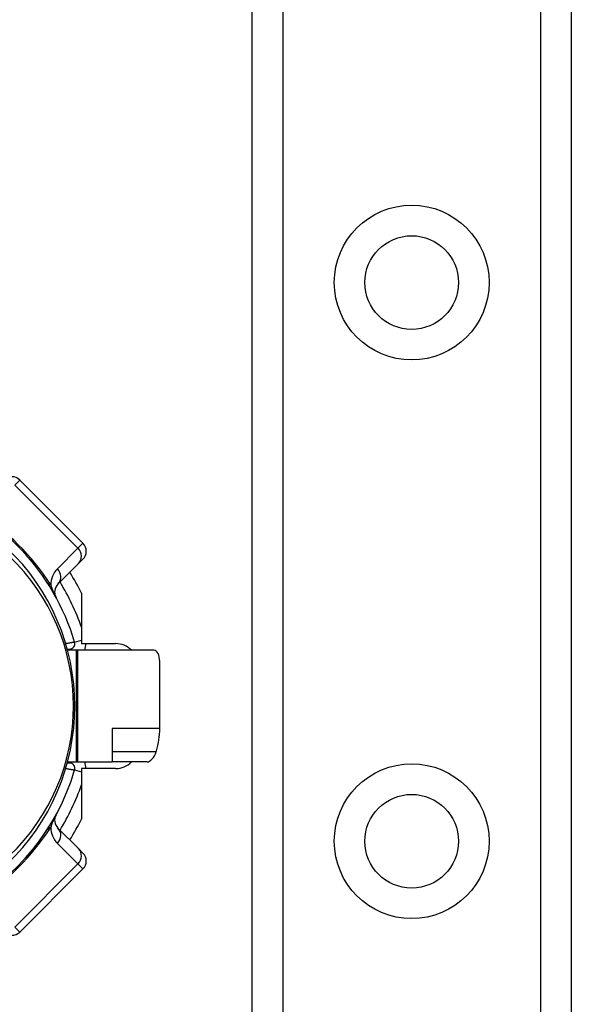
# Model space of a CAD drawing. Header units: inches. Extents: x 0 to 80.3, y -11 to 43.1.
# Tile 37 of 74: x 5 to 5.9, y 28 to 29.7. Entities that reach past the tile are written whole.
import ezdxf

# ---------------------------------------------------------------- set-up
doc = ezdxf.new("R2010")
doc.units = ezdxf.units.IN
doc.header["$MEASUREMENT"] = 0
doc.layers.add('Visible Edges(ANSI)', color=7, linetype='Continuous', lineweight=25)
doc.layers.add('Visible Tangent Edges(ANSI)', color=7, linetype='Continuous', lineweight=25)

msp = doc.modelspace()

# ---------------------------------------------------------------- linework, layer by layer
at = {"layer": 'Visible Edges(ANSI)'}
for p, q in [((5.3741, 14.1755), (5.3741, 31.5613)), ((5.9361, 31.5613), (5.9361, 14.1755)), ((5.0762, 28.8066), (4.9649, 28.918)), ((5.0762, 28.7788), (5.0684, 28.771)), ((5.0322, 28.7348), (5.0684, 28.771)), ((5.0738, 28.7189), (5.0738, 28.6299)), ((5.0738, 28.6299), (5.1338, 28.6299)), ((5.0486, 28.6203), (5.0525, 28.6203)), ((5.0643, 28.6183), (5.0492, 28.6183)), ((5.0673, 28.6183), (5.0643, 28.6183)), ((5.201, 28.6183), (5.0673, 28.6183)), ((5.2115, 28.4801), (5.2115, 28.5986)), ((5.1276, 28.4801), (5.1276, 28.4215)), ((5.0525, 28.4195), (5.0486, 28.4195)), ((5.0492, 28.4215), (5.0643, 28.4215)), ((5.0643, 28.4215), (5.0673, 28.4215)), ((5.0673, 28.4215), (5.1276, 28.4215)), ((5.1893, 28.4215), (5.1276, 28.4215)), ((5.0738, 28.4099), (5.0738, 28.3208)), ((5.1338, 28.4099), (5.0738, 28.4099)), ((5.0684, 28.2688), (5.0322, 28.305)), ((5.0684, 28.2688), (5.0762, 28.261)), ((4.9649, 28.1218), (5.0762, 28.2331))]:
    msp.add_line(p, q, dxfattribs=at)
at = {"layer": 'Visible Edges(ANSI)', "flags": 128}
msp.add_lwpolyline([(5.2054, 28.4398), (5.2054, 28.4398), (5.2054, 28.4399), (5.2055, 28.4399), (5.2055, 28.44), (5.2055, 28.44), (5.2055, 28.4401), (5.2055, 28.4402), (5.2056, 28.4402), (5.2056, 28.4403), (5.2056, 28.4403), (5.2056, 28.4404), (5.2056, 28.4405), (5.2057, 28.4405), (5.2057, 28.4406), (5.2057, 28.4406), (5.2057, 28.4407), (5.2057, 28.4407), (5.2058, 28.4408), (5.2058, 28.4409), (5.2058, 28.4409), (5.2058, 28.441), (5.2058, 28.441), (5.2058, 28.4411), (5.2059, 28.4411)], dxfattribs=at)
at = {"layer": 'Visible Edges(ANSI)'}
for centre in [(5.6551, 29.266), (5.6551, 28.2818)]:
    msp.add_circle(centre, 0.0825, dxfattribs=at)
for centre, radius, start, end in [((4.951, 28.9041), 0.0197, 45, 135), ((4.6781, 28.5199), 0.3996, 16.3518, 70.8354), ((4.6781, 28.5199), 0.3839, 313.7044, 46.2956), ((5.0623, 28.7927), 0.0197, 315, 45), ((4.6781, 28.5199), 0.4429, 26.7049, 32.1604), ((5.0461, 28.7208), 0.0197, 135, 208.6389), ((5.0525, 28.6297), 0.00945, 270, 16.3518), ((5.1338, 28.5905), 0.0394, 44.9104, 90), ((4.6781, 28.5199), 0.4921, 11.537, 11.7228), ((5.0525, 28.41), 0.00945, 343.6482, 90), ((5.1338, 28.4493), 0.0394, 270, 315.0896), ((4.6781, 28.5199), 0.4921, 348.2772, 348.463), ((4.6781, 28.5199), 0.3996, 253.8612, 343.6482), ((5.0461, 28.3189), 0.0197, 151.3611, 225), ((4.6781, 28.5199), 0.4429, 327.8396, 333.2951), ((5.0623, 28.2471), 0.0197, 315, 45), ((4.951, 28.1357), 0.0197, 225, 315)]:
    msp.add_arc(centre, radius, start, end, dxfattribs=at)
for centre, major_axis, ratio, start_param, end_param in [((5.201, 28.5986), (0, 0.0197), 0.532359, 4.712389, 6.283185), ((5.1115, 28.4801), (0, 0.1181), 0.846518, 4.375874, 4.712389), ((5.1954, 28.4411), (-0.008, -0.0193), 0.47244, 0.192077, 1.691889)]:
    msp.add_ellipse(centre, major_axis=major_axis, ratio=ratio, start_param=start_param, end_param=end_param, dxfattribs=at)
at = {"layer": 'Visible Tangent Edges(ANSI)'}
for p, q in [((5.428, 31.5613), (5.428, 14.1755)), ((5.8823, 14.1755), (5.8823, 31.5613)), ((4.9649, 28.918), (4.9562, 28.9093)), ((4.9562, 28.9093), (5.0675, 28.7979)), ((5.0675, 28.7979), (5.0313, 28.7617)), ((5.0675, 28.7979), (5.0762, 28.8066)), ((5.0616, 28.6324), (5.0738, 28.636)), ((5.0525, 28.6203), (5.0525, 28.6183)), ((5.0643, 28.6183), (5.0643, 28.4215)), ((5.0673, 28.4215), (5.0673, 28.6183)), ((5.2115, 28.4801), (5.1276, 28.4801)), ((5.1276, 28.4398), (5.2054, 28.4398)), ((5.0525, 28.4215), (5.0525, 28.4195)), ((5.0616, 28.4074), (5.0738, 28.4038)), ((5.0313, 28.278), (5.0675, 28.2418)), ((5.0675, 28.2418), (4.9562, 28.1305)), ((5.0762, 28.2331), (5.0675, 28.2418)), ((4.9562, 28.1305), (4.9649, 28.1218))]:
    msp.add_line(p, q, dxfattribs=at)
at = {"layer": 'Visible Tangent Edges(ANSI)', "flags": 128}
for points in [[(5.0289, 28.7114), (5.0279, 28.7132), (5.0273, 28.7144), (5.0268, 28.7155), (5.0263, 28.7166), (5.0259, 28.7176), (5.0255, 28.7186), (5.0251, 28.7195), (5.0247, 28.7205), (5.0243, 28.7214), (5.0239, 28.7223), (5.0236, 28.7231), (5.0232, 28.724), (5.0229, 28.7249), (5.0226, 28.7257), (5.0223, 28.7265), (5.022, 28.7273), (5.0217, 28.7281), (5.0214, 28.7289), (5.0211, 28.7297), (5.0208, 28.7305), (5.0206, 28.7312), (5.0203, 28.732), (5.0201, 28.7327), (5.0198, 28.7334)], [(5.0616, 28.6324), (5.0615, 28.6324), (5.0614, 28.6324), (5.0613, 28.6323), (5.061, 28.6323), (5.0607, 28.6322), (5.0603, 28.6322), (5.0599, 28.6321), (5.0594, 28.632), (5.0589, 28.6319), (5.0582, 28.6318), (5.0576, 28.6317), (5.0569, 28.6316), (5.0561, 28.6315), (5.0553, 28.6313), (5.0545, 28.6312), (5.0536, 28.631), (5.0527, 28.6309), (5.0518, 28.6307), (5.0509, 28.6306), (5.0499, 28.6304), (5.0489, 28.6302), (5.0479, 28.6301), (5.0469, 28.6299), (5.0459, 28.6297)], [(5.0459, 28.41), (5.0469, 28.4099), (5.0479, 28.4097), (5.0489, 28.4095), (5.0499, 28.4094), (5.0509, 28.4092), (5.0518, 28.409), (5.0527, 28.4089), (5.0536, 28.4087), (5.0545, 28.4086), (5.0553, 28.4084), (5.0561, 28.4083), (5.0569, 28.4082), (5.0576, 28.4081), (5.0582, 28.4079), (5.0589, 28.4078), (5.0594, 28.4077), (5.0599, 28.4077), (5.0603, 28.4076), (5.0607, 28.4075), (5.061, 28.4075), (5.0613, 28.4074), (5.0614, 28.4074), (5.0615, 28.4074), (5.0616, 28.4074)], [(5.0198, 28.3063), (5.0201, 28.3071), (5.0203, 28.3078), (5.0206, 28.3085), (5.0208, 28.3093), (5.0211, 28.3101), (5.0214, 28.3109), (5.0217, 28.3117), (5.022, 28.3125), (5.0223, 28.3133), (5.0226, 28.3141), (5.0229, 28.3149), (5.0232, 28.3158), (5.0236, 28.3166), (5.0239, 28.3175), (5.0243, 28.3184), (5.0247, 28.3193), (5.0251, 28.3202), (5.0255, 28.3212), (5.0259, 28.3222), (5.0263, 28.3232), (5.0268, 28.3242), (5.0273, 28.3254), (5.0279, 28.3266), (5.0289, 28.3284)]]:
    msp.add_lwpolyline(points, dxfattribs=at)
at = {"layer": 'Visible Tangent Edges(ANSI)'}
for centre in [(5.6551, 29.266), (5.6551, 28.2818)]:
    msp.add_circle(centre, 0.1363, dxfattribs=at)
for centre, radius, start, end in [((4.652, 28.4938), 0.439, 33.0901, 56.9099), ((4.6955, 28.5199), 0.3642, 313.7044, 46.2956), ((5.0592, 28.7339), 0.0394, 135, 180.6587), ((4.6781, 28.5199), 0.4193, 19.3241, 31.4236), ((5.0525, 28.6297), 0.0291, 336.9277, 0.3097), ((5.0525, 28.41), 0.0291, 359.6903, 23.0723), ((4.6781, 28.5199), 0.4193, 328.5764, 340.6759), ((4.652, 28.546), 0.439, 303.0901, 326.9099), ((5.0592, 28.3059), 0.0394, 179.3413, 225)]:
    msp.add_arc(centre, radius, start, end, dxfattribs=at)
for centre, major_axis, ratio, start_param, end_param in [((5.0545, 28.7849), (0.0139, -0.0139), 0.937622, 0, 1.570796), ((5.0183, 28.7487), (0.0139, -0.0139), 0.937622, 0, 1.570796), ((5.0459, 28.7595), (-0.033, -0.0215), 0.48633, 0, 0.409204), ((5.0459, 28.2802), (-0.033, 0.0215), 0.48633, 5.873981, 6.283185), ((5.0183, 28.2911), (0.0139, 0.0139), 0.937622, 4.712389, 6.283185), ((5.0545, 28.2549), (0.0139, 0.0139), 0.937622, 4.712389, 6.283185)]:
    msp.add_ellipse(centre, major_axis=major_axis, ratio=ratio, start_param=start_param, end_param=end_param, dxfattribs=at)

doc.saveas('drawing.dxf')
